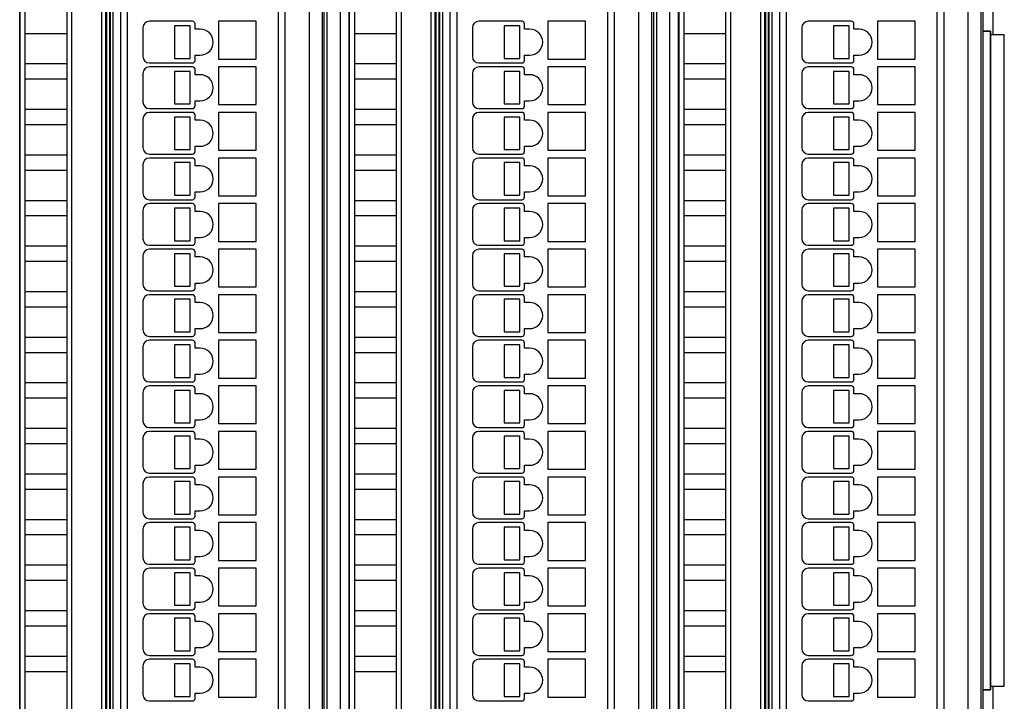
# Model space of a CAD drawing. Header units: millimetres. Extents: x 0 to 841, y 0 to 594.
# Tile 210 of 237: x 660 to 736, y 279 to 331. Entities that reach past the tile are written whole.
import ezdxf

# ---------------------------------------------------------------- set-up
doc = ezdxf.new("R2010")
doc.units = ezdxf.units.MM
doc.header["$LTSCALE"] = 46.255
doc.layers.get('0').update_dxf_attribs({"linetype": 'CONTINUOUS'})
doc.layers.add('452623_K12', color=7, linetype='CONTINUOUS')

msp = doc.modelspace()

# ---------------------------------------------------------------- linework, layer by layer
at = {"color": 9, "linetype": 'CONTINUOUS'}
for p, q in [((682.70066, 264.83197), (682.70066, 354.59619)), ((685.05431, 354.59619), (685.05431, 264.83197)), ((708.00066, 264.83197), (708.00066, 354.59619)), ((710.35431, 354.59619), (710.35431, 264.83197)), ((733.30066, 264.83197), (733.30066, 354.59619)), ((684.05446, 353.59623), (684.05446, 265.83193)), ((709.35446, 353.59623), (709.35446, 265.83193)), ((667.61851, 346.46408), (667.61851, 273.26408)), ((680.31851, 273.26408), (680.31851, 346.46408)), ((692.91851, 346.46408), (692.91851, 273.26408)), ((705.61851, 273.26408), (705.61851, 346.46408)), ((718.21851, 346.46408), (718.21851, 273.26408)), ((730.91851, 273.26408), (730.91851, 346.46408)), ((666.76595, 273.56103), (666.76595, 345.86713)), ((667.06577, 273.56103), (667.06577, 345.86713)), ((692.06595, 273.56103), (692.06595, 345.86713)), ((692.36577, 273.56103), (692.36577, 345.86713)), ((717.36595, 273.56103), (717.36595, 345.86713)), ((717.66577, 273.56103), (717.66577, 345.86713)), ((668.71851, 344.86408), (668.71851, 274.86408)), ((694.01851, 344.86408), (694.01851, 274.86408)), ((719.31851, 344.86408), (719.31851, 274.86408))]:
    msp.add_line(p, q, dxfattribs=at)
at = {"color": 7, "linetype": 'CONTINUOUS'}
for p, q in [((683.70063, 265.83199), (683.70063, 353.5962)), ((683.81851, 353.71409), (683.81851, 265.71403)), ((709.00063, 265.83199), (709.00063, 353.5962)), ((709.11851, 353.71409), (709.11851, 265.71403)), ((734.30063, 265.83199), (734.30063, 353.5962)), ((734.41851, 353.71409), (734.41851, 265.71403)), ((735.21851, 329.81406), (735.21851, 348.96487)), ((667.41851, 273.26408), (667.41851, 346.46408)), ((680.81851, 346.46408), (680.81851, 273.26408)), ((692.71851, 273.26408), (692.71851, 346.46408)), ((706.11851, 346.46408), (706.11851, 273.26408)), ((718.01851, 273.26408), (718.01851, 346.46408)), ((731.41851, 346.46408), (731.41851, 273.26408)), ((667.11851, 345.81438), (667.11851, 273.61377)), ((667.36851, 273.17951), (667.36851, 346.24865)), ((692.41851, 345.81438), (692.41851, 273.61377)), ((692.66851, 273.17951), (692.66851, 346.24865)), ((717.71851, 345.81438), (717.71851, 273.61377)), ((717.96851, 273.17951), (717.96851, 346.24865)), ((668.21851, 274.86408), (668.21851, 344.86408)), ((693.51851, 274.86408), (693.51851, 344.86408)), ((718.81851, 274.86408), (718.81851, 344.86408)), ((660.45566, 275.37622), (660.45566, 344.05194)), ((660.46851, 344.21165), (660.46851, 274.81893)), ((664.46851, 274.84771), (664.46851, 344.17872)), ((685.75566, 275.37622), (685.75566, 344.05194)), ((685.76851, 344.21165), (685.76851, 274.81893)), ((689.76851, 274.84771), (689.76851, 344.17872)), ((711.05566, 275.37622), (711.05566, 344.05194)), ((711.06851, 344.21165), (711.06851, 274.81893)), ((715.06851, 274.84771), (715.06851, 344.17872)), ((660.88866, 275.23422), (660.88851, 343.71408)), ((664.06437, 343.77803), (664.06437, 275.25185)), ((686.18866, 275.23422), (686.18851, 343.71408)), ((689.36437, 343.77803), (689.36437, 275.25185)), ((711.48866, 275.23422), (711.48851, 343.71408)), ((714.66437, 343.77803), (714.66437, 275.25185)), ((673.71851, 330.86408), (670.41851, 330.86408)), ((673.55382, 330.51408), (672.35382, 330.51408)), ((672.35382, 330.51408), (672.35382, 328.01408)), ((673.55382, 328.01408), (673.55382, 330.51408)), ((673.91851, 330.26408), (673.91851, 330.66408)), ((678.61851, 330.86408), (675.71851, 330.86408)), ((675.71851, 330.86408), (675.71851, 327.96408)), ((678.61851, 327.96408), (678.61851, 330.86408)), ((699.01851, 330.86408), (695.71851, 330.86408)), ((698.85382, 330.51408), (697.65382, 330.51408)), ((697.65382, 330.51408), (697.65382, 328.01408)), ((698.85382, 328.01408), (698.85382, 330.51408)), ((699.21851, 330.26408), (699.21851, 330.66408)), ((703.91851, 330.86408), (701.01851, 330.86408)), ((701.01851, 330.86408), (701.01851, 327.96408)), ((703.91851, 327.96408), (703.91851, 330.86408)), ((724.31851, 330.86408), (721.01851, 330.86408)), ((724.15382, 330.51408), (722.95382, 330.51408)), ((722.95382, 330.51408), (722.95382, 328.01408)), ((724.15382, 328.01408), (724.15382, 330.51408)), ((724.51851, 330.26408), (724.51851, 330.66408)), ((729.21851, 330.86408), (726.31851, 330.86408)), ((726.31851, 330.86408), (726.31851, 327.96408)), ((729.21851, 327.96408), (729.21851, 330.86408)), ((664.06451, 329.91408), (660.88851, 329.91408)), ((669.91851, 330.36408), (669.91851, 328.16408)), ((674.31851, 330.26408), (673.91851, 330.26408)), ((689.36451, 329.91408), (686.18851, 329.91408)), ((695.21851, 330.36408), (695.21851, 328.16408)), ((699.61851, 330.26408), (699.21851, 330.26408)), ((714.66451, 329.91408), (711.48851, 329.91408)), ((720.51851, 330.36408), (720.51851, 328.16408)), ((724.91851, 330.26408), (724.51851, 330.26408)), ((734.41851, 330.11408), (735.01851, 330.11408)), ((735.00542, 330.10099), (734.41851, 330.10099)), ((735.00542, 330.10099), (735.01851, 330.11408)), ((735.00542, 279.52717), (735.00542, 330.10099)), ((735.01851, 330.11408), (735.01851, 279.51408)), ((736.06847, 329.81406), (735.01851, 329.81406)), ((736.06847, 279.81416), (736.06847, 329.81406)), ((673.91851, 328.26408), (674.31851, 328.26408)), ((673.91851, 327.86408), (673.91851, 328.26408)), ((699.21851, 328.26408), (699.61851, 328.26408)), ((699.21851, 327.86408), (699.21851, 328.26408)), ((724.51851, 328.26408), (724.91851, 328.26408)), ((724.51851, 327.86408), (724.51851, 328.26408)), ((660.88851, 327.61408), (664.06451, 327.61408)), ((670.41851, 327.66408), (673.71851, 327.66408)), ((672.35382, 328.01408), (673.55382, 328.01408)), ((675.71851, 327.96408), (678.61851, 327.96408)), ((686.18851, 327.61408), (689.36451, 327.61408)), ((695.71851, 327.66408), (699.01851, 327.66408)), ((697.65382, 328.01408), (698.85382, 328.01408)), ((701.01851, 327.96408), (703.91851, 327.96408)), ((711.48851, 327.61408), (714.66451, 327.61408)), ((721.01851, 327.66408), (724.31851, 327.66408)), ((722.95382, 328.01408), (724.15382, 328.01408)), ((726.31851, 327.96408), (729.21851, 327.96408)), ((669.91851, 326.86408), (669.91851, 324.66408)), ((673.71851, 327.36408), (670.41851, 327.36408)), ((673.55382, 327.01408), (672.35382, 327.01408)), ((672.35382, 327.01408), (672.35382, 324.51408)), ((673.55382, 324.51408), (673.55382, 327.01408)), ((673.91851, 326.76408), (673.91851, 327.16408)), ((674.31851, 326.76408), (673.91851, 326.76408)), ((678.61851, 327.36408), (675.71851, 327.36408)), ((675.71851, 327.36408), (675.71851, 324.46408)), ((678.61851, 324.46408), (678.61851, 327.36408)), ((695.21851, 326.86408), (695.21851, 324.66408)), ((699.01851, 327.36408), (695.71851, 327.36408)), ((698.85382, 327.01408), (697.65382, 327.01408)), ((697.65382, 327.01408), (697.65382, 324.51408)), ((698.85382, 324.51408), (698.85382, 327.01408)), ((699.21851, 326.76408), (699.21851, 327.16408)), ((699.61851, 326.76408), (699.21851, 326.76408)), ((703.91851, 327.36408), (701.01851, 327.36408)), ((701.01851, 327.36408), (701.01851, 324.46408)), ((703.91851, 324.46408), (703.91851, 327.36408)), ((720.51851, 326.86408), (720.51851, 324.66408)), ((724.31851, 327.36408), (721.01851, 327.36408)), ((724.15382, 327.01408), (722.95382, 327.01408)), ((722.95382, 327.01408), (722.95382, 324.51408)), ((724.15382, 324.51408), (724.15382, 327.01408)), ((724.51851, 326.76408), (724.51851, 327.16408)), ((724.91851, 326.76408), (724.51851, 326.76408)), ((729.21851, 327.36408), (726.31851, 327.36408)), ((726.31851, 327.36408), (726.31851, 324.46408)), ((729.21851, 324.46408), (729.21851, 327.36408)), ((664.06451, 326.41408), (660.88851, 326.41408)), ((689.36451, 326.41408), (686.18851, 326.41408)), ((714.66451, 326.41408), (711.48851, 326.41408)), ((672.35382, 324.51408), (673.55382, 324.51408)), ((673.91851, 324.76408), (674.31851, 324.76408)), ((673.91851, 324.36408), (673.91851, 324.76408)), ((675.71851, 324.46408), (678.61851, 324.46408)), ((697.65382, 324.51408), (698.85382, 324.51408)), ((699.21851, 324.76408), (699.61851, 324.76408)), ((699.21851, 324.36408), (699.21851, 324.76408)), ((701.01851, 324.46408), (703.91851, 324.46408)), ((722.95382, 324.51408), (724.15382, 324.51408)), ((724.51851, 324.76408), (724.91851, 324.76408)), ((724.51851, 324.36408), (724.51851, 324.76408)), ((726.31851, 324.46408), (729.21851, 324.46408)), ((660.88851, 324.11408), (664.06451, 324.11408)), ((670.41851, 324.16408), (673.71851, 324.16408)), ((673.71851, 323.86408), (670.41851, 323.86408)), ((673.91851, 323.26408), (673.91851, 323.66408)), ((678.61851, 323.86408), (675.71851, 323.86408)), ((675.71851, 323.86408), (675.71851, 320.96408)), ((678.61851, 320.96408), (678.61851, 323.86408)), ((686.18851, 324.11408), (689.36451, 324.11408)), ((695.71851, 324.16408), (699.01851, 324.16408)), ((699.01851, 323.86408), (695.71851, 323.86408)), ((699.21851, 323.26408), (699.21851, 323.66408)), ((703.91851, 323.86408), (701.01851, 323.86408)), ((701.01851, 323.86408), (701.01851, 320.96408)), ((703.91851, 320.96408), (703.91851, 323.86408)), ((711.48851, 324.11408), (714.66451, 324.11408)), ((721.01851, 324.16408), (724.31851, 324.16408)), ((724.31851, 323.86408), (721.01851, 323.86408)), ((724.51851, 323.26408), (724.51851, 323.66408)), ((729.21851, 323.86408), (726.31851, 323.86408)), ((726.31851, 323.86408), (726.31851, 320.96408)), ((729.21851, 320.96408), (729.21851, 323.86408)), ((664.06451, 322.91408), (660.88851, 322.91408)), ((669.91851, 323.36408), (669.91851, 321.16408)), ((673.55382, 323.51408), (672.35382, 323.51408)), ((672.35382, 323.51408), (672.35382, 321.01408)), ((673.55382, 321.01408), (673.55382, 323.51408)), ((674.31851, 323.26408), (673.91851, 323.26408)), ((689.36451, 322.91408), (686.18851, 322.91408)), ((695.21851, 323.36408), (695.21851, 321.16408)), ((698.85382, 323.51408), (697.65382, 323.51408)), ((697.65382, 323.51408), (697.65382, 321.01408)), ((698.85382, 321.01408), (698.85382, 323.51408)), ((699.61851, 323.26408), (699.21851, 323.26408)), ((714.66451, 322.91408), (711.48851, 322.91408)), ((720.51851, 323.36408), (720.51851, 321.16408)), ((724.15382, 323.51408), (722.95382, 323.51408)), ((722.95382, 323.51408), (722.95382, 321.01408)), ((724.15382, 321.01408), (724.15382, 323.51408)), ((724.91851, 323.26408), (724.51851, 323.26408)), ((660.88851, 320.61408), (664.06451, 320.61408)), ((670.41851, 320.66408), (673.71851, 320.66408)), ((672.35382, 321.01408), (673.55382, 321.01408)), ((673.91851, 321.26408), (674.31851, 321.26408)), ((673.91851, 320.86408), (673.91851, 321.26408)), ((675.71851, 320.96408), (678.61851, 320.96408)), ((686.18851, 320.61408), (689.36451, 320.61408)), ((695.71851, 320.66408), (699.01851, 320.66408)), ((697.65382, 321.01408), (698.85382, 321.01408)), ((699.21851, 321.26408), (699.61851, 321.26408)), ((699.21851, 320.86408), (699.21851, 321.26408)), ((701.01851, 320.96408), (703.91851, 320.96408)), ((711.48851, 320.61408), (714.66451, 320.61408)), ((721.01851, 320.66408), (724.31851, 320.66408)), ((722.95382, 321.01408), (724.15382, 321.01408)), ((724.51851, 321.26408), (724.91851, 321.26408)), ((724.51851, 320.86408), (724.51851, 321.26408)), ((726.31851, 320.96408), (729.21851, 320.96408)), ((669.91851, 319.86408), (669.91851, 317.66408)), ((673.71851, 320.36408), (670.41851, 320.36408)), ((673.55382, 320.01408), (672.35382, 320.01408)), ((672.35382, 320.01408), (672.35382, 317.51408)), ((673.55382, 317.51408), (673.55382, 320.01408)), ((673.91851, 319.76408), (673.91851, 320.16408)), ((678.61851, 320.36408), (675.71851, 320.36408)), ((675.71851, 320.36408), (675.71851, 317.46408)), ((678.61851, 317.46408), (678.61851, 320.36408)), ((695.21851, 319.86408), (695.21851, 317.66408)), ((699.01851, 320.36408), (695.71851, 320.36408)), ((698.85382, 320.01408), (697.65382, 320.01408)), ((697.65382, 320.01408), (697.65382, 317.51408)), ((698.85382, 317.51408), (698.85382, 320.01408)), ((699.21851, 319.76408), (699.21851, 320.16408)), ((703.91851, 320.36408), (701.01851, 320.36408)), ((701.01851, 320.36408), (701.01851, 317.46408)), ((703.91851, 317.46408), (703.91851, 320.36408)), ((720.51851, 319.86408), (720.51851, 317.66408)), ((724.31851, 320.36408), (721.01851, 320.36408)), ((724.15382, 320.01408), (722.95382, 320.01408)), ((722.95382, 320.01408), (722.95382, 317.51408)), ((724.15382, 317.51408), (724.15382, 320.01408)), ((724.51851, 319.76408), (724.51851, 320.16408)), ((729.21851, 320.36408), (726.31851, 320.36408)), ((726.31851, 320.36408), (726.31851, 317.46408)), ((729.21851, 317.46408), (729.21851, 320.36408)), ((664.06451, 319.41408), (660.88851, 319.41408)), ((674.31851, 319.76408), (673.91851, 319.76408)), ((689.36451, 319.41408), (686.18851, 319.41408)), ((699.61851, 319.76408), (699.21851, 319.76408)), ((714.66451, 319.41408), (711.48851, 319.41408)), ((724.91851, 319.76408), (724.51851, 319.76408)), ((673.91851, 317.76408), (674.31851, 317.76408)), ((673.91851, 317.36408), (673.91851, 317.76408)), ((699.21851, 317.76408), (699.61851, 317.76408)), ((699.21851, 317.36408), (699.21851, 317.76408)), ((724.51851, 317.76408), (724.91851, 317.76408)), ((724.51851, 317.36408), (724.51851, 317.76408)), ((660.88851, 317.11408), (664.06451, 317.11408)), ((670.41851, 317.16408), (673.71851, 317.16408)), ((673.71851, 316.86408), (670.41851, 316.86408)), ((672.35382, 317.51408), (673.55382, 317.51408)), ((675.71851, 317.46408), (678.61851, 317.46408)), ((678.61851, 316.86408), (675.71851, 316.86408)), ((675.71851, 316.86408), (675.71851, 313.96408)), ((678.61851, 313.96408), (678.61851, 316.86408)), ((686.18851, 317.11408), (689.36451, 317.11408)), ((695.71851, 317.16408), (699.01851, 317.16408)), ((699.01851, 316.86408), (695.71851, 316.86408)), ((697.65382, 317.51408), (698.85382, 317.51408)), ((701.01851, 317.46408), (703.91851, 317.46408)), ((703.91851, 316.86408), (701.01851, 316.86408)), ((701.01851, 316.86408), (701.01851, 313.96408)), ((703.91851, 313.96408), (703.91851, 316.86408)), ((711.48851, 317.11408), (714.66451, 317.11408)), ((721.01851, 317.16408), (724.31851, 317.16408)), ((724.31851, 316.86408), (721.01851, 316.86408)), ((722.95382, 317.51408), (724.15382, 317.51408)), ((726.31851, 317.46408), (729.21851, 317.46408)), ((729.21851, 316.86408), (726.31851, 316.86408)), ((726.31851, 316.86408), (726.31851, 313.96408)), ((729.21851, 313.96408), (729.21851, 316.86408)), ((669.91851, 316.36408), (669.91851, 314.16408)), ((673.55382, 316.51408), (672.35382, 316.51408)), ((672.35382, 316.51408), (672.35382, 314.01408)), ((673.55382, 314.01408), (673.55382, 316.51408)), ((673.91851, 316.26408), (673.91851, 316.66408)), ((674.31851, 316.26408), (673.91851, 316.26408)), ((695.21851, 316.36408), (695.21851, 314.16408)), ((698.85382, 316.51408), (697.65382, 316.51408)), ((697.65382, 316.51408), (697.65382, 314.01408)), ((698.85382, 314.01408), (698.85382, 316.51408)), ((699.21851, 316.26408), (699.21851, 316.66408)), ((699.61851, 316.26408), (699.21851, 316.26408)), ((720.51851, 316.36408), (720.51851, 314.16408)), ((724.15382, 316.51408), (722.95382, 316.51408)), ((722.95382, 316.51408), (722.95382, 314.01408)), ((724.15382, 314.01408), (724.15382, 316.51408)), ((724.51851, 316.26408), (724.51851, 316.66408)), ((724.91851, 316.26408), (724.51851, 316.26408)), ((664.06451, 315.91408), (660.88851, 315.91408)), ((689.36451, 315.91408), (686.18851, 315.91408)), ((714.66451, 315.91408), (711.48851, 315.91408)), ((672.35382, 314.01408), (673.55382, 314.01408)), ((673.91851, 314.26408), (674.31851, 314.26408)), ((673.91851, 313.86408), (673.91851, 314.26408)), ((675.71851, 313.96408), (678.61851, 313.96408)), ((697.65382, 314.01408), (698.85382, 314.01408)), ((699.21851, 314.26408), (699.61851, 314.26408)), ((699.21851, 313.86408), (699.21851, 314.26408)), ((701.01851, 313.96408), (703.91851, 313.96408)), ((722.95382, 314.01408), (724.15382, 314.01408)), ((724.51851, 314.26408), (724.91851, 314.26408)), ((724.51851, 313.86408), (724.51851, 314.26408)), ((726.31851, 313.96408), (729.21851, 313.96408)), ((660.88851, 313.61408), (664.06451, 313.61408)), ((670.41851, 313.66408), (673.71851, 313.66408)), ((673.71851, 313.36408), (670.41851, 313.36408)), ((673.91851, 312.76408), (673.91851, 313.16408)), ((678.61851, 313.36408), (675.71851, 313.36408)), ((675.71851, 313.36408), (675.71851, 310.46408)), ((678.61851, 310.46408), (678.61851, 313.36408)), ((686.18851, 313.61408), (689.36451, 313.61408)), ((695.71851, 313.66408), (699.01851, 313.66408)), ((699.01851, 313.36408), (695.71851, 313.36408)), ((699.21851, 312.76408), (699.21851, 313.16408)), ((703.91851, 313.36408), (701.01851, 313.36408)), ((701.01851, 313.36408), (701.01851, 310.46408)), ((703.91851, 310.46408), (703.91851, 313.36408)), ((711.48851, 313.61408), (714.66451, 313.61408)), ((721.01851, 313.66408), (724.31851, 313.66408)), ((724.31851, 313.36408), (721.01851, 313.36408)), ((724.51851, 312.76408), (724.51851, 313.16408)), ((729.21851, 313.36408), (726.31851, 313.36408)), ((726.31851, 313.36408), (726.31851, 310.46408)), ((729.21851, 310.46408), (729.21851, 313.36408)), ((664.06451, 312.41408), (660.88851, 312.41408)), ((669.91851, 312.86408), (669.91851, 310.66408)), ((673.55382, 313.01408), (672.35382, 313.01408)), ((672.35382, 313.01408), (672.35382, 310.51408)), ((673.55382, 310.51408), (673.55382, 313.01408)), ((674.31851, 312.76408), (673.91851, 312.76408)), ((689.36451, 312.41408), (686.18851, 312.41408)), ((695.21851, 312.86408), (695.21851, 310.66408)), ((698.85382, 313.01408), (697.65382, 313.01408)), ((697.65382, 313.01408), (697.65382, 310.51408)), ((698.85382, 310.51408), (698.85382, 313.01408)), ((699.61851, 312.76408), (699.21851, 312.76408)), ((714.66451, 312.41408), (711.48851, 312.41408)), ((720.51851, 312.86408), (720.51851, 310.66408)), ((724.15382, 313.01408), (722.95382, 313.01408)), ((722.95382, 313.01408), (722.95382, 310.51408)), ((724.15382, 310.51408), (724.15382, 313.01408)), ((724.91851, 312.76408), (724.51851, 312.76408)), ((660.88851, 310.11408), (664.06451, 310.11408)), ((670.41851, 310.16408), (673.71851, 310.16408)), ((672.35382, 310.51408), (673.55382, 310.51408)), ((673.91851, 310.76408), (674.31851, 310.76408)), ((673.91851, 310.36408), (673.91851, 310.76408)), ((675.71851, 310.46408), (678.61851, 310.46408)), ((686.18851, 310.11408), (689.36451, 310.11408)), ((695.71851, 310.16408), (699.01851, 310.16408)), ((697.65382, 310.51408), (698.85382, 310.51408)), ((699.21851, 310.76408), (699.61851, 310.76408)), ((699.21851, 310.36408), (699.21851, 310.76408)), ((701.01851, 310.46408), (703.91851, 310.46408)), ((711.48851, 310.11408), (714.66451, 310.11408)), ((721.01851, 310.16408), (724.31851, 310.16408)), ((722.95382, 310.51408), (724.15382, 310.51408)), ((724.51851, 310.76408), (724.91851, 310.76408)), ((724.51851, 310.36408), (724.51851, 310.76408)), ((726.31851, 310.46408), (729.21851, 310.46408)), ((669.91851, 309.36408), (669.91851, 307.16408)), ((673.71851, 309.86408), (670.41851, 309.86408)), ((673.55382, 309.51408), (672.35382, 309.51408)), ((672.35382, 309.51408), (672.35382, 307.01408)), ((673.55382, 307.01408), (673.55382, 309.51408)), ((673.91851, 309.26408), (673.91851, 309.66408)), ((674.31851, 309.26408), (673.91851, 309.26408)), ((678.61851, 309.86408), (675.71851, 309.86408)), ((675.71851, 309.86408), (675.71851, 306.96408)), ((678.61851, 306.96408), (678.61851, 309.86408)), ((695.21851, 309.36408), (695.21851, 307.16408)), ((699.01851, 309.86408), (695.71851, 309.86408)), ((698.85382, 309.51408), (697.65382, 309.51408)), ((697.65382, 309.51408), (697.65382, 307.01408)), ((698.85382, 307.01408), (698.85382, 309.51408)), ((699.21851, 309.26408), (699.21851, 309.66408)), ((699.61851, 309.26408), (699.21851, 309.26408)), ((703.91851, 309.86408), (701.01851, 309.86408)), ((701.01851, 309.86408), (701.01851, 306.96408)), ((703.91851, 306.96408), (703.91851, 309.86408)), ((720.51851, 309.36408), (720.51851, 307.16408)), ((724.31851, 309.86408), (721.01851, 309.86408)), ((724.15382, 309.51408), (722.95382, 309.51408)), ((722.95382, 309.51408), (722.95382, 307.01408)), ((724.15382, 307.01408), (724.15382, 309.51408)), ((724.51851, 309.26408), (724.51851, 309.66408)), ((724.91851, 309.26408), (724.51851, 309.26408)), ((729.21851, 309.86408), (726.31851, 309.86408)), ((726.31851, 309.86408), (726.31851, 306.96408)), ((729.21851, 306.96408), (729.21851, 309.86408)), ((664.06451, 308.91408), (660.88851, 308.91408)), ((689.36451, 308.91408), (686.18851, 308.91408)), ((714.66451, 308.91408), (711.48851, 308.91408)), ((672.35382, 307.01408), (673.55382, 307.01408)), ((673.91851, 307.26408), (674.31851, 307.26408)), ((673.91851, 306.86408), (673.91851, 307.26408)), ((697.65382, 307.01408), (698.85382, 307.01408)), ((699.21851, 307.26408), (699.61851, 307.26408)), ((699.21851, 306.86408), (699.21851, 307.26408)), ((722.95382, 307.01408), (724.15382, 307.01408)), ((724.51851, 307.26408), (724.91851, 307.26408)), ((724.51851, 306.86408), (724.51851, 307.26408)), ((660.88851, 306.61408), (664.06451, 306.61408)), ((670.41851, 306.66408), (673.71851, 306.66408)), ((673.71851, 306.36408), (670.41851, 306.36408)), ((675.71851, 306.96408), (678.61851, 306.96408)), ((678.61851, 306.36408), (675.71851, 306.36408)), ((675.71851, 306.36408), (675.71851, 303.46408)), ((678.61851, 303.46408), (678.61851, 306.36408)), ((686.18851, 306.61408), (689.36451, 306.61408)), ((695.71851, 306.66408), (699.01851, 306.66408)), ((699.01851, 306.36408), (695.71851, 306.36408)), ((701.01851, 306.96408), (703.91851, 306.96408)), ((703.91851, 306.36408), (701.01851, 306.36408)), ((701.01851, 306.36408), (701.01851, 303.46408)), ((703.91851, 303.46408), (703.91851, 306.36408)), ((711.48851, 306.61408), (714.66451, 306.61408)), ((721.01851, 306.66408), (724.31851, 306.66408)), ((724.31851, 306.36408), (721.01851, 306.36408)), ((726.31851, 306.96408), (729.21851, 306.96408)), ((729.21851, 306.36408), (726.31851, 306.36408)), ((726.31851, 306.36408), (726.31851, 303.46408)), ((729.21851, 303.46408), (729.21851, 306.36408)), ((669.91851, 305.86408), (669.91851, 303.66408)), ((673.55382, 306.01408), (672.35382, 306.01408)), ((672.35382, 306.01408), (672.35382, 303.51408)), ((673.55382, 303.51408), (673.55382, 306.01408)), ((673.91851, 305.76408), (673.91851, 306.16408)), ((674.31851, 305.76408), (673.91851, 305.76408)), ((695.21851, 305.86408), (695.21851, 303.66408)), ((698.85382, 306.01408), (697.65382, 306.01408)), ((697.65382, 306.01408), (697.65382, 303.51408)), ((698.85382, 303.51408), (698.85382, 306.01408)), ((699.21851, 305.76408), (699.21851, 306.16408)), ((699.61851, 305.76408), (699.21851, 305.76408)), ((720.51851, 305.86408), (720.51851, 303.66408)), ((724.15382, 306.01408), (722.95382, 306.01408)), ((722.95382, 306.01408), (722.95382, 303.51408)), ((724.15382, 303.51408), (724.15382, 306.01408)), ((724.51851, 305.76408), (724.51851, 306.16408)), ((724.91851, 305.76408), (724.51851, 305.76408)), ((664.06451, 305.41408), (660.88851, 305.41408)), ((689.36451, 305.41408), (686.18851, 305.41408)), ((714.66451, 305.41408), (711.48851, 305.41408)), ((672.35382, 303.51408), (673.55382, 303.51408)), ((673.91851, 303.76408), (674.31851, 303.76408)), ((673.91851, 303.36408), (673.91851, 303.76408)), ((675.71851, 303.46408), (678.61851, 303.46408)), ((697.65382, 303.51408), (698.85382, 303.51408)), ((699.21851, 303.76408), (699.61851, 303.76408)), ((699.21851, 303.36408), (699.21851, 303.76408)), ((701.01851, 303.46408), (703.91851, 303.46408)), ((722.95382, 303.51408), (724.15382, 303.51408)), ((724.51851, 303.76408), (724.91851, 303.76408)), ((724.51851, 303.36408), (724.51851, 303.76408)), ((726.31851, 303.46408), (729.21851, 303.46408)), ((660.88851, 303.11408), (664.06451, 303.11408)), ((670.41851, 303.16408), (673.71851, 303.16408)), ((673.71851, 302.86408), (670.41851, 302.86408)), ((673.55382, 302.51408), (672.35382, 302.51408)), ((672.35382, 302.51408), (672.35382, 300.01408)), ((673.55382, 300.01408), (673.55382, 302.51408)), ((673.91851, 302.26408), (673.91851, 302.66408)), ((678.61851, 302.86408), (675.71851, 302.86408)), ((675.71851, 302.86408), (675.71851, 299.96408)), ((678.61851, 299.96408), (678.61851, 302.86408)), ((686.18851, 303.11408), (689.36451, 303.11408)), ((695.71851, 303.16408), (699.01851, 303.16408)), ((699.01851, 302.86408), (695.71851, 302.86408)), ((698.85382, 302.51408), (697.65382, 302.51408)), ((697.65382, 302.51408), (697.65382, 300.01408)), ((698.85382, 300.01408), (698.85382, 302.51408)), ((699.21851, 302.26408), (699.21851, 302.66408)), ((703.91851, 302.86408), (701.01851, 302.86408)), ((701.01851, 302.86408), (701.01851, 299.96408)), ((703.91851, 299.96408), (703.91851, 302.86408)), ((711.48851, 303.11408), (714.66451, 303.11408)), ((721.01851, 303.16408), (724.31851, 303.16408)), ((724.31851, 302.86408), (721.01851, 302.86408)), ((724.15382, 302.51408), (722.95382, 302.51408)), ((722.95382, 302.51408), (722.95382, 300.01408)), ((724.15382, 300.01408), (724.15382, 302.51408)), ((724.51851, 302.26408), (724.51851, 302.66408)), ((729.21851, 302.86408), (726.31851, 302.86408)), ((726.31851, 302.86408), (726.31851, 299.96408)), ((729.21851, 299.96408), (729.21851, 302.86408)), ((664.06451, 301.91408), (660.88851, 301.91408)), ((669.91851, 302.36408), (669.91851, 300.16408)), ((674.31851, 302.26408), (673.91851, 302.26408)), ((689.36451, 301.91408), (686.18851, 301.91408)), ((695.21851, 302.36408), (695.21851, 300.16408)), ((699.61851, 302.26408), (699.21851, 302.26408)), ((714.66451, 301.91408), (711.48851, 301.91408)), ((720.51851, 302.36408), (720.51851, 300.16408)), ((724.91851, 302.26408), (724.51851, 302.26408)), ((673.91851, 300.26408), (674.31851, 300.26408)), ((673.91851, 299.86408), (673.91851, 300.26408)), ((699.21851, 300.26408), (699.61851, 300.26408)), ((699.21851, 299.86408), (699.21851, 300.26408)), ((724.51851, 300.26408), (724.91851, 300.26408)), ((724.51851, 299.86408), (724.51851, 300.26408)), ((660.88851, 299.61408), (664.06451, 299.61408)), ((670.41851, 299.66408), (673.71851, 299.66408)), ((672.35382, 300.01408), (673.55382, 300.01408)), ((675.71851, 299.96408), (678.61851, 299.96408)), ((686.18851, 299.61408), (689.36451, 299.61408)), ((695.71851, 299.66408), (699.01851, 299.66408)), ((697.65382, 300.01408), (698.85382, 300.01408)), ((701.01851, 299.96408), (703.91851, 299.96408)), ((711.48851, 299.61408), (714.66451, 299.61408)), ((721.01851, 299.66408), (724.31851, 299.66408)), ((722.95382, 300.01408), (724.15382, 300.01408)), ((726.31851, 299.96408), (729.21851, 299.96408)), ((669.91851, 298.86408), (669.91851, 296.66408)), ((673.71851, 299.36408), (670.41851, 299.36408)), ((673.55382, 299.01408), (672.35382, 299.01408)), ((672.35382, 299.01408), (672.35382, 296.51408)), ((673.55382, 296.51408), (673.55382, 299.01408)), ((673.91851, 298.76408), (673.91851, 299.16408)), ((674.31851, 298.76408), (673.91851, 298.76408)), ((678.61851, 299.36408), (675.71851, 299.36408)), ((675.71851, 299.36408), (675.71851, 296.46408)), ((678.61851, 296.46408), (678.61851, 299.36408)), ((695.21851, 298.86408), (695.21851, 296.66408)), ((699.01851, 299.36408), (695.71851, 299.36408)), ((698.85382, 299.01408), (697.65382, 299.01408)), ((697.65382, 299.01408), (697.65382, 296.51408)), ((698.85382, 296.51408), (698.85382, 299.01408)), ((699.21851, 298.76408), (699.21851, 299.16408)), ((699.61851, 298.76408), (699.21851, 298.76408)), ((703.91851, 299.36408), (701.01851, 299.36408)), ((701.01851, 299.36408), (701.01851, 296.46408)), ((703.91851, 296.46408), (703.91851, 299.36408)), ((720.51851, 298.86408), (720.51851, 296.66408)), ((724.31851, 299.36408), (721.01851, 299.36408)), ((724.15382, 299.01408), (722.95382, 299.01408)), ((722.95382, 299.01408), (722.95382, 296.51408)), ((724.15382, 296.51408), (724.15382, 299.01408)), ((724.51851, 298.76408), (724.51851, 299.16408)), ((724.91851, 298.76408), (724.51851, 298.76408)), ((729.21851, 299.36408), (726.31851, 299.36408)), ((726.31851, 299.36408), (726.31851, 296.46408)), ((729.21851, 296.46408), (729.21851, 299.36408)), ((664.06451, 298.41408), (660.88851, 298.41408)), ((689.36451, 298.41408), (686.18851, 298.41408)), ((714.66451, 298.41408), (711.48851, 298.41408)), ((672.35382, 296.51408), (673.55382, 296.51408)), ((673.91851, 296.76408), (674.31851, 296.76408)), ((673.91851, 296.36408), (673.91851, 296.76408)), ((675.71851, 296.46408), (678.61851, 296.46408)), ((697.65382, 296.51408), (698.85382, 296.51408)), ((699.21851, 296.76408), (699.61851, 296.76408)), ((699.21851, 296.36408), (699.21851, 296.76408)), ((701.01851, 296.46408), (703.91851, 296.46408)), ((722.95382, 296.51408), (724.15382, 296.51408)), ((724.51851, 296.76408), (724.91851, 296.76408)), ((724.51851, 296.36408), (724.51851, 296.76408)), ((726.31851, 296.46408), (729.21851, 296.46408)), ((660.88851, 296.11408), (664.06451, 296.11408)), ((670.41851, 296.16408), (673.71851, 296.16408)), ((673.71851, 295.86408), (670.41851, 295.86408)), ((673.91851, 295.26408), (673.91851, 295.66408)), ((678.61851, 295.86408), (675.71851, 295.86408)), ((675.71851, 295.86408), (675.71851, 292.96408)), ((678.61851, 292.96408), (678.61851, 295.86408)), ((686.18851, 296.11408), (689.36451, 296.11408)), ((695.71851, 296.16408), (699.01851, 296.16408)), ((699.01851, 295.86408), (695.71851, 295.86408)), ((699.21851, 295.26408), (699.21851, 295.66408)), ((703.91851, 295.86408), (701.01851, 295.86408)), ((701.01851, 295.86408), (701.01851, 292.96408)), ((703.91851, 292.96408), (703.91851, 295.86408)), ((711.48851, 296.11408), (714.66451, 296.11408)), ((721.01851, 296.16408), (724.31851, 296.16408)), ((724.31851, 295.86408), (721.01851, 295.86408)), ((724.51851, 295.26408), (724.51851, 295.66408)), ((729.21851, 295.86408), (726.31851, 295.86408)), ((726.31851, 295.86408), (726.31851, 292.96408)), ((729.21851, 292.96408), (729.21851, 295.86408)), ((664.06451, 294.91408), (660.88851, 294.91408)), ((669.91851, 295.36408), (669.91851, 293.16408)), ((673.55382, 295.51408), (672.35382, 295.51408)), ((672.35382, 295.51408), (672.35382, 293.01408)), ((673.55382, 293.01408), (673.55382, 295.51408)), ((674.31851, 295.26408), (673.91851, 295.26408)), ((689.36451, 294.91408), (686.18851, 294.91408)), ((695.21851, 295.36408), (695.21851, 293.16408)), ((698.85382, 295.51408), (697.65382, 295.51408)), ((697.65382, 295.51408), (697.65382, 293.01408)), ((698.85382, 293.01408), (698.85382, 295.51408)), ((699.61851, 295.26408), (699.21851, 295.26408)), ((714.66451, 294.91408), (711.48851, 294.91408)), ((720.51851, 295.36408), (720.51851, 293.16408)), ((724.15382, 295.51408), (722.95382, 295.51408)), ((722.95382, 295.51408), (722.95382, 293.01408)), ((724.15382, 293.01408), (724.15382, 295.51408)), ((724.91851, 295.26408), (724.51851, 295.26408)), ((670.41851, 292.66408), (673.71851, 292.66408)), ((672.35382, 293.01408), (673.55382, 293.01408)), ((673.91851, 293.26408), (674.31851, 293.26408)), ((673.91851, 292.86408), (673.91851, 293.26408)), ((675.71851, 292.96408), (678.61851, 292.96408)), ((695.71851, 292.66408), (699.01851, 292.66408)), ((697.65382, 293.01408), (698.85382, 293.01408)), ((699.21851, 293.26408), (699.61851, 293.26408)), ((699.21851, 292.86408), (699.21851, 293.26408)), ((701.01851, 292.96408), (703.91851, 292.96408)), ((721.01851, 292.66408), (724.31851, 292.66408)), ((722.95382, 293.01408), (724.15382, 293.01408)), ((724.51851, 293.26408), (724.91851, 293.26408)), ((724.51851, 292.86408), (724.51851, 293.26408)), ((726.31851, 292.96408), (729.21851, 292.96408)), ((660.88851, 292.61408), (664.06451, 292.61408)), ((673.71851, 292.36408), (670.41851, 292.36408)), ((673.55382, 292.01408), (672.35382, 292.01408)), ((672.35382, 292.01408), (672.35382, 289.51408)), ((673.55382, 289.51408), (673.55382, 292.01408)), ((673.91851, 291.76408), (673.91851, 292.16408)), ((678.61851, 292.36408), (675.71851, 292.36408)), ((675.71851, 292.36408), (675.71851, 289.46408)), ((678.61851, 289.46408), (678.61851, 292.36408)), ((686.18851, 292.61408), (689.36451, 292.61408)), ((699.01851, 292.36408), (695.71851, 292.36408)), ((698.85382, 292.01408), (697.65382, 292.01408)), ((697.65382, 292.01408), (697.65382, 289.51408)), ((698.85382, 289.51408), (698.85382, 292.01408)), ((699.21851, 291.76408), (699.21851, 292.16408)), ((703.91851, 292.36408), (701.01851, 292.36408)), ((701.01851, 292.36408), (701.01851, 289.46408)), ((703.91851, 289.46408), (703.91851, 292.36408)), ((711.48851, 292.61408), (714.66451, 292.61408)), ((724.31851, 292.36408), (721.01851, 292.36408)), ((724.15382, 292.01408), (722.95382, 292.01408)), ((722.95382, 292.01408), (722.95382, 289.51408)), ((724.15382, 289.51408), (724.15382, 292.01408)), ((724.51851, 291.76408), (724.51851, 292.16408)), ((729.21851, 292.36408), (726.31851, 292.36408)), ((726.31851, 292.36408), (726.31851, 289.46408)), ((729.21851, 289.46408), (729.21851, 292.36408)), ((664.06451, 291.41408), (660.88851, 291.41408)), ((669.91851, 291.86408), (669.91851, 289.66408)), ((674.31851, 291.76408), (673.91851, 291.76408)), ((689.36451, 291.41408), (686.18851, 291.41408)), ((695.21851, 291.86408), (695.21851, 289.66408)), ((699.61851, 291.76408), (699.21851, 291.76408)), ((714.66451, 291.41408), (711.48851, 291.41408)), ((720.51851, 291.86408), (720.51851, 289.66408)), ((724.91851, 291.76408), (724.51851, 291.76408)), ((673.91851, 289.76408), (674.31851, 289.76408)), ((673.91851, 289.36408), (673.91851, 289.76408)), ((699.21851, 289.76408), (699.61851, 289.76408)), ((699.21851, 289.36408), (699.21851, 289.76408)), ((724.51851, 289.76408), (724.91851, 289.76408)), ((724.51851, 289.36408), (724.51851, 289.76408)), ((660.88851, 289.11408), (664.06451, 289.11408)), ((670.41851, 289.16408), (673.71851, 289.16408)), ((673.71851, 288.86408), (670.41851, 288.86408)), ((672.35382, 289.51408), (673.55382, 289.51408)), ((675.71851, 289.46408), (678.61851, 289.46408)), ((678.61851, 288.86408), (675.71851, 288.86408)), ((675.71851, 288.86408), (675.71851, 285.96408)), ((678.61851, 285.96408), (678.61851, 288.86408)), ((686.18851, 289.11408), (689.36451, 289.11408)), ((695.71851, 289.16408), (699.01851, 289.16408)), ((699.01851, 288.86408), (695.71851, 288.86408)), ((697.65382, 289.51408), (698.85382, 289.51408)), ((701.01851, 289.46408), (703.91851, 289.46408)), ((703.91851, 288.86408), (701.01851, 288.86408)), ((701.01851, 288.86408), (701.01851, 285.96408)), ((703.91851, 285.96408), (703.91851, 288.86408)), ((711.48851, 289.11408), (714.66451, 289.11408)), ((721.01851, 289.16408), (724.31851, 289.16408)), ((724.31851, 288.86408), (721.01851, 288.86408)), ((722.95382, 289.51408), (724.15382, 289.51408)), ((726.31851, 289.46408), (729.21851, 289.46408)), ((729.21851, 288.86408), (726.31851, 288.86408)), ((726.31851, 288.86408), (726.31851, 285.96408)), ((729.21851, 285.96408), (729.21851, 288.86408)), ((669.91851, 288.36408), (669.91851, 286.16408)), ((673.55382, 288.51408), (672.35382, 288.51408)), ((672.35382, 288.51408), (672.35382, 286.01408)), ((673.55382, 286.01408), (673.55382, 288.51408)), ((673.91851, 288.26408), (673.91851, 288.66408)), ((674.31851, 288.26408), (673.91851, 288.26408)), ((695.21851, 288.36408), (695.21851, 286.16408)), ((698.85382, 288.51408), (697.65382, 288.51408)), ((697.65382, 288.51408), (697.65382, 286.01408)), ((698.85382, 286.01408), (698.85382, 288.51408)), ((699.21851, 288.26408), (699.21851, 288.66408)), ((699.61851, 288.26408), (699.21851, 288.26408)), ((720.51851, 288.36408), (720.51851, 286.16408)), ((724.15382, 288.51408), (722.95382, 288.51408)), ((722.95382, 288.51408), (722.95382, 286.01408)), ((724.15382, 286.01408), (724.15382, 288.51408)), ((724.51851, 288.26408), (724.51851, 288.66408)), ((724.91851, 288.26408), (724.51851, 288.26408)), ((664.06451, 287.91408), (660.88851, 287.91408)), ((689.36451, 287.91408), (686.18851, 287.91408)), ((714.66451, 287.91408), (711.48851, 287.91408)), ((672.35382, 286.01408), (673.55382, 286.01408)), ((673.91851, 286.26408), (674.31851, 286.26408)), ((673.91851, 285.86408), (673.91851, 286.26408)), ((675.71851, 285.96408), (678.61851, 285.96408)), ((697.65382, 286.01408), (698.85382, 286.01408)), ((699.21851, 286.26408), (699.61851, 286.26408)), ((699.21851, 285.86408), (699.21851, 286.26408)), ((701.01851, 285.96408), (703.91851, 285.96408)), ((722.95382, 286.01408), (724.15382, 286.01408)), ((724.51851, 286.26408), (724.91851, 286.26408)), ((724.51851, 285.86408), (724.51851, 286.26408)), ((726.31851, 285.96408), (729.21851, 285.96408)), ((660.88851, 285.61408), (664.06451, 285.61408)), ((670.41851, 285.66408), (673.71851, 285.66408)), ((673.71851, 285.36408), (670.41851, 285.36408)), ((673.91851, 284.76408), (673.91851, 285.16408)), ((678.61851, 285.36408), (675.71851, 285.36408)), ((675.71851, 285.36408), (675.71851, 282.46408)), ((678.61851, 282.46408), (678.61851, 285.36408)), ((686.18851, 285.61408), (689.36451, 285.61408)), ((695.71851, 285.66408), (699.01851, 285.66408)), ((699.01851, 285.36408), (695.71851, 285.36408)), ((699.21851, 284.76408), (699.21851, 285.16408)), ((703.91851, 285.36408), (701.01851, 285.36408)), ((701.01851, 285.36408), (701.01851, 282.46408)), ((703.91851, 282.46408), (703.91851, 285.36408)), ((711.48851, 285.61408), (714.66451, 285.61408)), ((721.01851, 285.66408), (724.31851, 285.66408)), ((724.31851, 285.36408), (721.01851, 285.36408)), ((724.51851, 284.76408), (724.51851, 285.16408)), ((729.21851, 285.36408), (726.31851, 285.36408)), ((726.31851, 285.36408), (726.31851, 282.46408)), ((729.21851, 282.46408), (729.21851, 285.36408)), ((664.06451, 284.41408), (660.88851, 284.41408)), ((669.91851, 284.86408), (669.91851, 282.66408)), ((673.55382, 285.01408), (672.35382, 285.01408)), ((672.35382, 285.01408), (672.35382, 282.51408)), ((673.55382, 282.51408), (673.55382, 285.01408)), ((674.31851, 284.76408), (673.91851, 284.76408)), ((689.36451, 284.41408), (686.18851, 284.41408)), ((695.21851, 284.86408), (695.21851, 282.66408)), ((698.85382, 285.01408), (697.65382, 285.01408)), ((697.65382, 285.01408), (697.65382, 282.51408)), ((698.85382, 282.51408), (698.85382, 285.01408)), ((699.61851, 284.76408), (699.21851, 284.76408)), ((714.66451, 284.41408), (711.48851, 284.41408)), ((720.51851, 284.86408), (720.51851, 282.66408)), ((724.15382, 285.01408), (722.95382, 285.01408)), ((722.95382, 285.01408), (722.95382, 282.51408)), ((724.15382, 282.51408), (724.15382, 285.01408)), ((724.91851, 284.76408), (724.51851, 284.76408)), ((660.88851, 282.11408), (664.06451, 282.11408)), ((670.41851, 282.16408), (673.71851, 282.16408)), ((672.35382, 282.51408), (673.55382, 282.51408)), ((673.91851, 282.76408), (674.31851, 282.76408)), ((673.91851, 282.36408), (673.91851, 282.76408)), ((675.71851, 282.46408), (678.61851, 282.46408)), ((686.18851, 282.11408), (689.36451, 282.11408)), ((695.71851, 282.16408), (699.01851, 282.16408)), ((697.65382, 282.51408), (698.85382, 282.51408)), ((699.21851, 282.76408), (699.61851, 282.76408)), ((699.21851, 282.36408), (699.21851, 282.76408)), ((701.01851, 282.46408), (703.91851, 282.46408)), ((711.48851, 282.11408), (714.66451, 282.11408)), ((721.01851, 282.16408), (724.31851, 282.16408)), ((722.95382, 282.51408), (724.15382, 282.51408)), ((724.51851, 282.76408), (724.91851, 282.76408)), ((724.51851, 282.36408), (724.51851, 282.76408)), ((726.31851, 282.46408), (729.21851, 282.46408)), ((669.91851, 281.36408), (669.91851, 279.16408)), ((673.71851, 281.86408), (670.41851, 281.86408)), ((673.55382, 281.51408), (672.35382, 281.51408)), ((672.35382, 281.51408), (672.35382, 279.01408)), ((673.55382, 279.01408), (673.55382, 281.51408)), ((673.91851, 281.26408), (673.91851, 281.66408)), ((678.61851, 281.86408), (675.71851, 281.86408)), ((675.71851, 281.86408), (675.71851, 278.96408)), ((678.61851, 278.96408), (678.61851, 281.86408)), ((695.21851, 281.36408), (695.21851, 279.16408)), ((699.01851, 281.86408), (695.71851, 281.86408)), ((698.85382, 281.51408), (697.65382, 281.51408)), ((697.65382, 281.51408), (697.65382, 279.01408)), ((698.85382, 279.01408), (698.85382, 281.51408)), ((699.21851, 281.26408), (699.21851, 281.66408)), ((703.91851, 281.86408), (701.01851, 281.86408)), ((701.01851, 281.86408), (701.01851, 278.96408)), ((703.91851, 278.96408), (703.91851, 281.86408)), ((720.51851, 281.36408), (720.51851, 279.16408)), ((724.31851, 281.86408), (721.01851, 281.86408)), ((724.15382, 281.51408), (722.95382, 281.51408)), ((722.95382, 281.51408), (722.95382, 279.01408)), ((724.15382, 279.01408), (724.15382, 281.51408)), ((724.51851, 281.26408), (724.51851, 281.66408)), ((729.21851, 281.86408), (726.31851, 281.86408)), ((726.31851, 281.86408), (726.31851, 278.96408)), ((729.21851, 278.96408), (729.21851, 281.86408)), ((664.06451, 280.91408), (660.88851, 280.91408)), ((674.31851, 281.26408), (673.91851, 281.26408)), ((689.36451, 280.91408), (686.18851, 280.91408)), ((699.61851, 281.26408), (699.21851, 281.26408)), ((714.66451, 280.91408), (711.48851, 280.91408)), ((724.91851, 281.26408), (724.51851, 281.26408)), ((735.01851, 279.81416), (736.06847, 279.81416)), ((735.21851, 263.80332), (735.21851, 279.81416)), ((672.35382, 279.01408), (673.55382, 279.01408)), ((673.91851, 279.26408), (674.31851, 279.26408)), ((673.91851, 278.86408), (673.91851, 279.26408)), ((697.65382, 279.01408), (698.85382, 279.01408)), ((699.21851, 279.26408), (699.61851, 279.26408)), ((699.21851, 278.86408), (699.21851, 279.26408)), ((722.95382, 279.01408), (724.15382, 279.01408)), ((724.51851, 279.26408), (724.91851, 279.26408)), ((724.51851, 278.86408), (724.51851, 279.26408)), ((734.41851, 279.52717), (735.00542, 279.52717)), ((735.01851, 279.51408), (734.41851, 279.51408)), ((735.01851, 279.51408), (735.00542, 279.52717)), ((670.41851, 278.66408), (673.71851, 278.66408)), ((675.71851, 278.96408), (678.61851, 278.96408)), ((695.71851, 278.66408), (699.01851, 278.66408)), ((701.01851, 278.96408), (703.91851, 278.96408)), ((721.01851, 278.66408), (724.31851, 278.66408)), ((726.31851, 278.96408), (729.21851, 278.96408))]:
    msp.add_line(p, q, dxfattribs=at)
for centre, radius, start, end in [((670.41851, 330.36408), 0.5, 90, 180), ((673.71851, 330.66408), 0.2, 0, 90), ((695.71851, 330.36408), 0.5, 90, 180), ((699.01851, 330.66408), 0.2, 0, 90), ((721.01851, 330.36408), 0.5, 90, 180), ((724.31851, 330.66408), 0.2, 0, 90), ((674.31851, 329.26408), 1, 270, 90), ((699.61851, 329.26408), 1, 270, 90), ((724.91851, 329.26408), 1, 270, 90), ((670.41851, 328.16408), 0.5, 180, 270), ((695.71851, 328.16408), 0.5, 180, 270), ((721.01851, 328.16408), 0.5, 180, 270), ((673.71851, 327.86408), 0.2, 270, 360), ((699.01851, 327.86408), 0.2, 270, 360), ((724.31851, 327.86408), 0.2, 270, 360), ((670.41851, 326.86408), 0.5, 90, 180), ((673.71851, 327.16408), 0.2, 0, 90), ((674.31851, 325.76408), 1, 270, 90), ((695.71851, 326.86408), 0.5, 90, 180), ((699.01851, 327.16408), 0.2, 0, 90), ((699.61851, 325.76408), 1, 270, 90), ((721.01851, 326.86408), 0.5, 90, 180), ((724.31851, 327.16408), 0.2, 0, 90), ((724.91851, 325.76408), 1, 270, 90), ((670.41851, 324.66408), 0.5, 180, 270), ((695.71851, 324.66408), 0.5, 180, 270), ((721.01851, 324.66408), 0.5, 180, 270), ((670.41851, 323.36408), 0.5, 90, 180), ((673.71851, 324.36408), 0.2, 270, 360), ((673.71851, 323.66408), 0.2, 0, 90), ((695.71851, 323.36408), 0.5, 90, 180), ((699.01851, 324.36408), 0.2, 270, 360), ((699.01851, 323.66408), 0.2, 0, 90), ((721.01851, 323.36408), 0.5, 90, 180), ((724.31851, 324.36408), 0.2, 270, 360), ((724.31851, 323.66408), 0.2, 0, 90), ((674.31851, 322.26408), 1, 270, 90), ((699.61851, 322.26408), 1, 270, 90), ((724.91851, 322.26408), 1, 270, 90), ((670.41851, 321.16408), 0.5, 180, 270), ((673.71851, 320.86408), 0.2, 270, 360), ((695.71851, 321.16408), 0.5, 180, 270), ((699.01851, 320.86408), 0.2, 270, 360), ((721.01851, 321.16408), 0.5, 180, 270), ((724.31851, 320.86408), 0.2, 270, 360), ((670.41851, 319.86408), 0.5, 90, 180), ((673.71851, 320.16408), 0.2, 0, 90), ((695.71851, 319.86408), 0.5, 90, 180), ((699.01851, 320.16408), 0.2, 0, 90), ((721.01851, 319.86408), 0.5, 90, 180), ((724.31851, 320.16408), 0.2, 0, 90), ((674.31851, 318.76408), 1, 270, 90), ((699.61851, 318.76408), 1, 270, 90), ((724.91851, 318.76408), 1, 270, 90), ((670.41851, 317.66408), 0.5, 180, 270), ((695.71851, 317.66408), 0.5, 180, 270), ((721.01851, 317.66408), 0.5, 180, 270), ((670.41851, 316.36408), 0.5, 90, 180), ((673.71851, 317.36408), 0.2, 270, 360), ((673.71851, 316.66408), 0.2, 0, 90), ((695.71851, 316.36408), 0.5, 90, 180), ((699.01851, 317.36408), 0.2, 270, 360), ((699.01851, 316.66408), 0.2, 0, 90), ((721.01851, 316.36408), 0.5, 90, 180), ((724.31851, 317.36408), 0.2, 270, 360), ((724.31851, 316.66408), 0.2, 0, 90), ((674.31851, 315.26408), 1, 270, 90), ((699.61851, 315.26408), 1, 270, 90), ((724.91851, 315.26408), 1, 270, 90), ((670.41851, 314.16408), 0.5, 180, 270), ((673.71851, 313.86408), 0.2, 270, 360), ((695.71851, 314.16408), 0.5, 180, 270), ((699.01851, 313.86408), 0.2, 270, 360), ((721.01851, 314.16408), 0.5, 180, 270), ((724.31851, 313.86408), 0.2, 270, 360), ((670.41851, 312.86408), 0.5, 90, 180), ((673.71851, 313.16408), 0.2, 0, 90), ((695.71851, 312.86408), 0.5, 90, 180), ((699.01851, 313.16408), 0.2, 0, 90), ((721.01851, 312.86408), 0.5, 90, 180), ((724.31851, 313.16408), 0.2, 0, 90), ((674.31851, 311.76408), 1, 270, 90), ((699.61851, 311.76408), 1, 270, 90), ((724.91851, 311.76408), 1, 270, 90), ((670.41851, 310.66408), 0.5, 180, 270), ((673.71851, 310.36408), 0.2, 270, 360), ((695.71851, 310.66408), 0.5, 180, 270), ((699.01851, 310.36408), 0.2, 270, 360), ((721.01851, 310.66408), 0.5, 180, 270), ((724.31851, 310.36408), 0.2, 270, 360), ((670.41851, 309.36408), 0.5, 90, 180), ((673.71851, 309.66408), 0.2, 0, 90), ((674.31851, 308.26408), 1, 270, 90), ((695.71851, 309.36408), 0.5, 90, 180), ((699.01851, 309.66408), 0.2, 0, 90), ((699.61851, 308.26408), 1, 270, 90), ((721.01851, 309.36408), 0.5, 90, 180), ((724.31851, 309.66408), 0.2, 0, 90), ((724.91851, 308.26408), 1, 270, 90), ((670.41851, 307.16408), 0.5, 180, 270), ((695.71851, 307.16408), 0.5, 180, 270), ((721.01851, 307.16408), 0.5, 180, 270), ((670.41851, 305.86408), 0.5, 90, 180), ((673.71851, 306.86408), 0.2, 270, 360), ((673.71851, 306.16408), 0.2, 0, 90), ((695.71851, 305.86408), 0.5, 90, 180), ((699.01851, 306.86408), 0.2, 270, 360), ((699.01851, 306.16408), 0.2, 0, 90), ((721.01851, 305.86408), 0.5, 90, 180), ((724.31851, 306.86408), 0.2, 270, 360), ((724.31851, 306.16408), 0.2, 0, 90), ((674.31851, 304.76408), 1, 270, 90), ((699.61851, 304.76408), 1, 270, 90), ((724.91851, 304.76408), 1, 270, 90), ((670.41851, 303.66408), 0.5, 180, 270), ((673.71851, 303.36408), 0.2, 270, 360), ((695.71851, 303.66408), 0.5, 180, 270), ((699.01851, 303.36408), 0.2, 270, 360), ((721.01851, 303.66408), 0.5, 180, 270), ((724.31851, 303.36408), 0.2, 270, 360), ((670.41851, 302.36408), 0.5, 90, 180), ((673.71851, 302.66408), 0.2, 0, 90), ((695.71851, 302.36408), 0.5, 90, 180), ((699.01851, 302.66408), 0.2, 0, 90), ((721.01851, 302.36408), 0.5, 90, 180), ((724.31851, 302.66408), 0.2, 0, 90), ((674.31851, 301.26408), 1, 270, 90), ((699.61851, 301.26408), 1, 270, 90), ((724.91851, 301.26408), 1, 270, 90), ((670.41851, 300.16408), 0.5, 180, 270), ((673.71851, 299.86408), 0.2, 270, 360), ((695.71851, 300.16408), 0.5, 180, 270), ((699.01851, 299.86408), 0.2, 270, 360), ((721.01851, 300.16408), 0.5, 180, 270), ((724.31851, 299.86408), 0.2, 270, 360), ((670.41851, 298.86408), 0.5, 90, 180), ((673.71851, 299.16408), 0.2, 0, 90), ((674.31851, 297.76408), 1, 270, 90), ((695.71851, 298.86408), 0.5, 90, 180), ((699.01851, 299.16408), 0.2, 0, 90), ((699.61851, 297.76408), 1, 270, 90), ((721.01851, 298.86408), 0.5, 90, 180), ((724.31851, 299.16408), 0.2, 0, 90), ((724.91851, 297.76408), 1, 270, 90), ((670.41851, 296.66408), 0.5, 180, 270), ((695.71851, 296.66408), 0.5, 180, 270), ((721.01851, 296.66408), 0.5, 180, 270), ((670.41851, 295.36408), 0.5, 90, 180), ((673.71851, 296.36408), 0.2, 270, 360), ((673.71851, 295.66408), 0.2, 0, 90), ((695.71851, 295.36408), 0.5, 90, 180), ((699.01851, 296.36408), 0.2, 270, 360), ((699.01851, 295.66408), 0.2, 0, 90), ((721.01851, 295.36408), 0.5, 90, 180), ((724.31851, 296.36408), 0.2, 270, 360), ((724.31851, 295.66408), 0.2, 0, 90), ((674.31851, 294.26408), 1, 270, 90), ((699.61851, 294.26408), 1, 270, 90), ((724.91851, 294.26408), 1, 270, 90), ((670.41851, 293.16408), 0.5, 180, 270), ((673.71851, 292.86408), 0.2, 270, 360), ((695.71851, 293.16408), 0.5, 180, 270), ((699.01851, 292.86408), 0.2, 270, 360), ((721.01851, 293.16408), 0.5, 180, 270), ((724.31851, 292.86408), 0.2, 270, 360), ((670.41851, 291.86408), 0.5, 90, 180), ((673.71851, 292.16408), 0.2, 0, 90), ((695.71851, 291.86408), 0.5, 90, 180), ((699.01851, 292.16408), 0.2, 0, 90), ((721.01851, 291.86408), 0.5, 90, 180), ((724.31851, 292.16408), 0.2, 0, 90), ((674.31851, 290.76408), 1, 270, 90), ((699.61851, 290.76408), 1, 270, 90), ((724.91851, 290.76408), 1, 270, 90), ((670.41851, 289.66408), 0.5, 180, 270), ((695.71851, 289.66408), 0.5, 180, 270), ((721.01851, 289.66408), 0.5, 180, 270), ((670.41851, 288.36408), 0.5, 90, 180), ((673.71851, 289.36408), 0.2, 270, 360), ((673.71851, 288.66408), 0.2, 0, 90), ((695.71851, 288.36408), 0.5, 90, 180), ((699.01851, 289.36408), 0.2, 270, 360), ((699.01851, 288.66408), 0.2, 0, 90), ((721.01851, 288.36408), 0.5, 90, 180), ((724.31851, 289.36408), 0.2, 270, 360), ((724.31851, 288.66408), 0.2, 0, 90), ((674.31851, 287.26408), 1, 270, 90), ((699.61851, 287.26408), 1, 270, 90), ((724.91851, 287.26408), 1, 270, 90), ((670.41851, 286.16408), 0.5, 180, 270), ((673.71851, 285.86408), 0.2, 270, 360), ((695.71851, 286.16408), 0.5, 180, 270), ((699.01851, 285.86408), 0.2, 270, 360), ((721.01851, 286.16408), 0.5, 180, 270), ((724.31851, 285.86408), 0.2, 270, 360), ((670.41851, 284.86408), 0.5, 90, 180), ((673.71851, 285.16408), 0.2, 0, 90), ((695.71851, 284.86408), 0.5, 90, 180), ((699.01851, 285.16408), 0.2, 0, 90), ((721.01851, 284.86408), 0.5, 90, 180), ((724.31851, 285.16408), 0.2, 0, 90), ((674.31851, 283.76408), 1, 270, 90), ((699.61851, 283.76408), 1, 270, 90), ((724.91851, 283.76408), 1, 270, 90), ((670.41851, 282.66408), 0.5, 180, 270), ((673.71851, 282.36408), 0.2, 270, 360), ((695.71851, 282.66408), 0.5, 180, 270), ((699.01851, 282.36408), 0.2, 270, 360), ((721.01851, 282.66408), 0.5, 180, 270), ((724.31851, 282.36408), 0.2, 270, 360), ((670.41851, 281.36408), 0.5, 90, 180), ((673.71851, 281.66408), 0.2, 0, 90), ((695.71851, 281.36408), 0.5, 90, 180), ((699.01851, 281.66408), 0.2, 0, 90), ((721.01851, 281.36408), 0.5, 90, 180), ((724.31851, 281.66408), 0.2, 0, 90), ((674.31851, 280.26408), 1, 270, 90), ((699.61851, 280.26408), 1, 270, 90), ((724.91851, 280.26408), 1, 270, 90), ((670.41851, 279.16408), 0.5, 180, 270), ((695.71851, 279.16408), 0.5, 180, 270), ((721.01851, 279.16408), 0.5, 180, 270), ((673.71851, 278.86408), 0.2, 270, 360), ((699.01851, 278.86408), 0.2, 270, 360), ((724.31851, 278.86408), 0.2, 270, 360)]:
    msp.add_arc(centre, radius, start, end, dxfattribs=at)
at = {"layer": '452623_K12', "color": 7, "linetype": 'CONTINUOUS'}
for p, q in [((736.06847, 329.81406), (735.01851, 329.81406)), ((736.06847, 279.81416), (736.06847, 329.81406)), ((735.01851, 279.81416), (736.06847, 279.81416))]:
    msp.add_line(p, q, dxfattribs=at)

doc.saveas('drawing.dxf')
